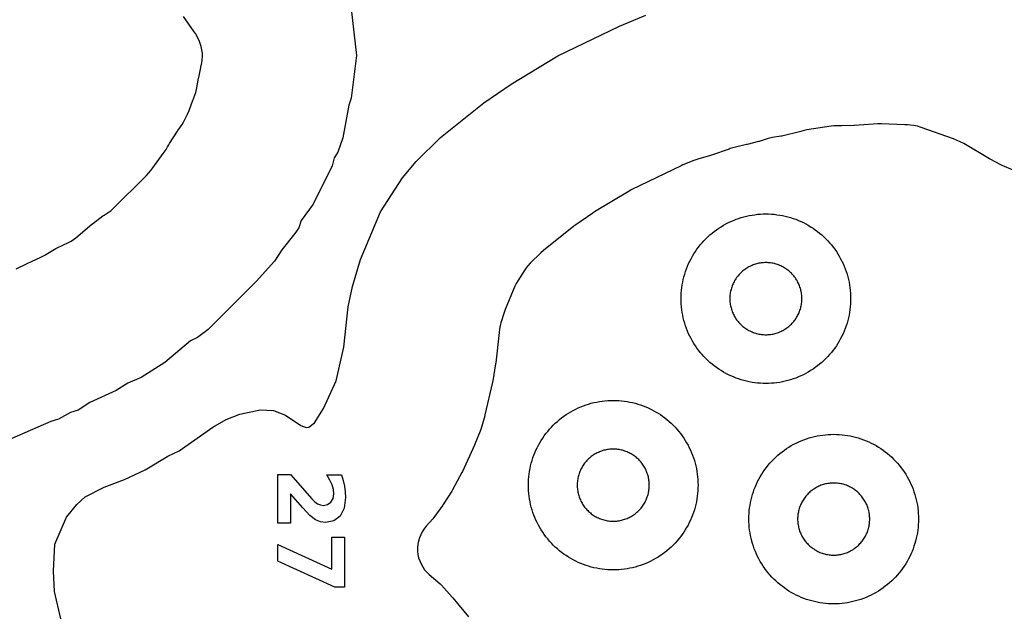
# Model space of a CAD drawing. Header units: millimetres. Extents: x 0 to 2500, y 0 to 1250.
# Tile 91 of 140: x 787 to 903, y 376 to 445. Entities that reach past the tile are written whole.
import ezdxf

# ---------------------------------------------------------------- set-up
doc = ezdxf.new("R2010")
doc.units = ezdxf.units.MM
doc.layers.add('CUT', color=1, linetype='Continuous')
doc.layers.add('MARK', color=3, linetype='Continuous')

msp = doc.modelspace()

# ---------------------------------------------------------------- linework, layer by layer
at = {"layer": 'CUT'}
for points in [[(825.59, 446.71), (826.23, 441.18), (825.59, 436.15), (825.31, 435.31), (824.61, 431.48), (824.02, 429.8), (823.57, 429.1), (823.37, 428.19), (821.1, 423.66), (819.7, 421.73), (819.41, 420.84), (818.95, 420.17), (817.4, 418.27), (816.54, 416.92), (814.4, 414.52), (808.74, 408.88), (807.46, 407.9), (806.64, 407.53), (803.6, 404.97), (800.84, 403.21), (799.27, 402.54), (797.88, 401.65), (794.76, 400.24), (793.4, 399.33), (792.48, 399.09), (791.07, 398.27), (790.19, 398.02), (783.09, 394.93)], [(791.36, 374.74), (790.62, 377.95), (790.5, 380.34), (790.64, 383.54), (792.04, 386.73), (793.25, 388.23), (794.24, 389.14), (796.46, 390.27), (798.86, 391.16), (801.28, 392.31), (803.96, 393.94), (805.29, 394.54), (809.26, 397.33), (810.86, 398.24), (812.45, 398.87), (814.86, 399.38), (816.45, 399.3), (817.85, 398.74), (819.64, 397.53), (820.28, 397.29), (820.6, 397.34), (821.26, 397.87), (822.33, 399.56), (823.82, 402.79), (824.74, 406.78), (825.25, 411.53), (825.75, 413.95), (826.71, 417.14), (829.06, 422.73), (831.64, 426.74), (833.26, 428.7), (836.12, 431.53), (841.25, 435.62), (844.46, 437.82), (849.96, 441.13), (857.24, 444.65), (860.35, 445.94)], [(786.1, 416.01), (787.3, 416.62), (787.37, 416.65), (788.99, 417.38), (789.45, 417.64), (789.46, 417.63), (789.57, 417.7), (790.78, 418.41), (790.93, 418.49), (792.26, 419.12), (792.56, 419.28), (792.85, 419.47), (793.12, 419.67), (795.01, 421.27), (795.08, 421.32), (796.31, 422.26), (796.46, 422.37), (796.92, 422.65), (797.28, 422.91), (797.62, 423.21), (801.25, 426.83), (801.4, 426.99), (801.95, 427.61), (802.21, 427.93), (803.42, 429.61), (803.55, 429.77), (803.76, 430.08), (803.95, 430.4), (804.07, 430.64), (804.18, 430.82), (805.1, 432.25), (805.16, 432.33), (805.47, 432.76), (805.65, 433.04), (805.81, 433.32), (806.28, 434.27), (806.47, 434.69), (806.91, 435.91), (806.98, 436.08), (807.04, 436.2), (807.17, 436.52), (807.27, 436.84), (807.35, 437.18), (807.59, 438.51), (807.61, 438.58), (807.87, 439.77), (807.88, 439.82), (807.98, 440.32), (808.03, 440.69), (808.06, 441.08), (808.05, 441.47), (808, 441.85), (807.92, 442.23), (807.8, 442.61), (807.65, 442.96), (807.41, 443.45), (807.26, 443.73), (807.09, 443.99), (805.82, 445.79)], [(903.66, 427.67), (902.38, 428.21), (902.22, 428.29), (900.96, 428.96), (900.88, 429), (897.83, 430.79), (897.51, 430.96), (896.99, 431.2), (896.64, 431.35), (892.8, 432.71), (892.37, 432.84), (891.92, 432.91), (891.19, 433), (890.89, 433.02), (888.13, 433.13), (887.7, 433.13), (884.97, 432.94), (884.89, 432.93), (883.47, 432.89), (883.39, 432.89), (882.86, 432.9), (882.52, 432.89), (882.19, 432.85), (879.32, 432.4), (879.03, 432.35), (878.74, 432.27), (878.74, 432.27), (878.61, 432.23), (876.38, 431.69), (876.25, 431.67), (875.27, 431.5), (874.78, 431.38), (873.73, 431.06), (873.65, 431.04), (872.29, 430.69), (872.21, 430.67), (870.92, 430.39), (870.61, 430.31), (870.31, 430.21), (870.17, 430.15), (868.09, 429.42), (867.97, 429.38), (866.47, 428.96), (866.02, 428.81), (864.72, 428.27), (864.5, 428.17), (858.7, 425.36), (858.39, 425.19), (854.3, 422.73), (854.1, 422.6), (852.08, 421.22), (851.85, 421.05), (848.27, 418.19), (847.95, 417.91), (846.71, 416.68), (846.44, 416.39), (846.35, 416.28), (846.07, 415.89), (845.23, 414.6), (845.06, 414.3), (844.91, 413.98), (843.76, 411.24), (843.62, 410.85), (843.26, 409.66), (843.18, 409.33), (843.09, 408.91), (843.03, 408.51), (842.64, 404.93), (842.63, 404.81), (842.29, 402.79), (842.26, 402.67), (841.37, 398.79), (841.34, 398.69), (840.88, 397.08), (840.82, 396.88), (840.19, 395.32), (840.15, 395.23), (838.72, 392.11), (838.66, 391.99), (837.54, 389.93), (837.47, 389.81), (836.46, 388.23), (836.39, 388.14), (835.35, 386.68), (835.21, 386.51), (834.44, 385.65), (834.19, 385.35), (833.97, 385.01), (833.79, 384.66), (833.64, 384.29), (833.53, 383.91), (833.45, 383.52), (833.42, 383.12), (833.43, 382.73), (833.47, 382.33), (833.55, 381.94), (833.68, 381.56), (833.84, 381.2), (834.03, 380.85), (834.26, 380.53), (834.52, 380.23), (834.81, 379.95), (836.07, 378.86), (836.23, 378.7), (837.52, 377.3), (837.6, 377.21), (839.42, 374.98)]]:
    msp.add_lwpolyline(points, dxfattribs=at)
for points in [[(884.49, 412.17), (884.48, 411.85), (884.45, 411.52), (884.41, 411.2), (884.37, 410.87), (884.31, 410.55), (884.24, 410.23), (884.16, 409.91), (884.07, 409.6), (883.97, 409.29), (883.86, 408.98), (883.74, 408.67), (883.61, 408.37), (883.47, 408.08), (883.32, 407.79), (883.16, 407.5), (882.99, 407.22), (882.82, 406.94), (882.63, 406.68), (882.43, 406.41), (882.23, 406.16), (882.02, 405.91), (881.8, 405.66), (881.57, 405.43), (881.34, 405.2), (881.09, 404.98), (880.84, 404.77), (880.59, 404.57), (880.33, 404.37), (880.06, 404.19), (879.78, 404.01), (879.5, 403.84), (879.21, 403.68), (878.92, 403.53), (878.63, 403.39), (878.33, 403.26), (878.02, 403.14), (877.71, 403.03), (877.4, 402.93), (877.09, 402.84), (876.77, 402.76), (876.45, 402.69), (876.13, 402.63), (875.81, 402.59), (875.48, 402.55), (875.15, 402.52), (874.83, 402.51), (874.5, 402.5), (874.17, 402.51), (873.85, 402.52), (873.52, 402.55), (873.2, 402.59), (872.87, 402.63), (872.55, 402.69), (872.23, 402.76), (871.91, 402.84), (871.6, 402.93), (871.29, 403.03), (870.98, 403.14), (870.67, 403.26), (870.37, 403.39), (870.08, 403.53), (869.79, 403.68), (869.5, 403.84), (869.22, 404.01), (868.94, 404.19), (868.68, 404.37), (868.41, 404.57), (868.16, 404.77), (867.91, 404.98), (867.66, 405.2), (867.43, 405.43), (867.2, 405.66), (866.98, 405.91), (866.77, 406.16), (866.57, 406.41), (866.37, 406.68), (866.19, 406.94), (866.01, 407.22), (865.84, 407.5), (865.68, 407.79), (865.53, 408.08), (865.39, 408.37), (865.26, 408.67), (865.14, 408.98), (865.03, 409.29), (864.93, 409.6), (864.84, 409.91), (864.76, 410.23), (864.69, 410.55), (864.63, 410.87), (864.59, 411.2), (864.55, 411.52), (864.52, 411.85), (864.51, 412.17), (864.5, 412.5), (864.51, 412.83), (864.52, 413.15), (864.55, 413.48), (864.59, 413.81), (864.63, 414.13), (864.69, 414.45), (864.76, 414.77), (864.84, 415.09), (864.93, 415.4), (865.03, 415.71), (865.14, 416.02), (865.26, 416.33), (865.39, 416.63), (865.53, 416.92), (865.68, 417.21), (865.84, 417.5), (866.01, 417.78), (866.19, 418.06), (866.37, 418.33), (866.57, 418.59), (866.77, 418.84), (866.98, 419.09), (867.2, 419.34), (867.43, 419.57), (867.66, 419.8), (867.91, 420.02), (868.16, 420.23), (868.41, 420.43), (868.68, 420.63), (868.94, 420.82), (869.22, 420.99), (869.5, 421.16), (869.79, 421.32), (870.08, 421.47), (870.37, 421.61), (870.67, 421.74), (870.98, 421.86), (871.29, 421.97), (871.6, 422.07), (871.91, 422.16), (872.23, 422.24), (872.55, 422.31), (872.87, 422.37), (873.2, 422.41), (873.52, 422.45), (873.85, 422.48), (874.17, 422.49), (874.5, 422.5), (874.83, 422.49), (875.15, 422.48), (875.48, 422.45), (875.81, 422.41), (876.13, 422.37), (876.45, 422.31), (876.77, 422.24), (877.09, 422.16), (877.4, 422.07), (877.71, 421.97), (878.02, 421.86), (878.33, 421.74), (878.63, 421.61), (878.92, 421.47), (879.21, 421.32), (879.5, 421.16), (879.78, 420.99), (880.06, 420.82), (880.33, 420.63), (880.59, 420.43), (880.84, 420.23), (881.09, 420.02), (881.34, 419.8), (881.57, 419.57), (881.8, 419.34), (882.02, 419.09), (882.23, 418.84), (882.43, 418.59), (882.63, 418.33), (882.82, 418.06), (882.99, 417.78), (883.16, 417.5), (883.32, 417.21), (883.47, 416.92), (883.61, 416.63), (883.74, 416.33), (883.86, 416.02), (883.97, 415.71), (884.07, 415.4), (884.16, 415.09), (884.24, 414.77), (884.31, 414.45), (884.37, 414.13), (884.41, 413.81), (884.45, 413.48), (884.48, 413.15), (884.49, 412.83), (884.5, 412.5)], [(878.75, 412.64), (878.74, 412.78), (878.73, 412.92), (878.71, 413.06), (878.69, 413.19), (878.67, 413.33), (878.64, 413.47), (878.61, 413.6), (878.57, 413.73), (878.52, 413.87), (878.48, 414), (878.43, 414.13), (878.37, 414.25), (878.31, 414.38), (878.25, 414.5), (878.18, 414.63), (878.11, 414.74), (878.03, 414.86), (877.95, 414.98), (877.87, 415.09), (877.79, 415.2), (877.7, 415.3), (877.6, 415.41), (877.51, 415.51), (877.41, 415.6), (877.3, 415.7), (877.2, 415.79), (877.09, 415.87), (876.98, 415.95), (876.86, 416.03), (876.74, 416.11), (876.63, 416.18), (876.5, 416.25), (876.38, 416.31), (876.25, 416.37), (876.13, 416.43), (876, 416.48), (875.87, 416.52), (875.73, 416.57), (875.6, 416.61), (875.47, 416.64), (875.33, 416.67), (875.19, 416.69), (875.06, 416.71), (874.92, 416.73), (874.78, 416.74), (874.64, 416.75), (874.5, 416.75), (874.36, 416.75), (874.22, 416.74), (874.08, 416.73), (873.95, 416.71), (873.81, 416.69), (873.67, 416.67), (873.54, 416.64), (873.4, 416.61), (873.27, 416.57), (873.13, 416.52), (873, 416.48), (872.87, 416.43), (872.75, 416.37), (872.62, 416.31), (872.5, 416.25), (872.38, 416.18), (872.26, 416.11), (872.14, 416.03), (872.02, 415.95), (871.91, 415.87), (871.8, 415.79), (871.7, 415.7), (871.6, 415.6), (871.5, 415.51), (871.4, 415.41), (871.31, 415.3), (871.22, 415.2), (871.13, 415.09), (871.05, 414.98), (870.97, 414.86), (870.89, 414.74), (870.82, 414.63), (870.75, 414.5), (870.69, 414.38), (870.63, 414.25), (870.57, 414.13), (870.52, 414), (870.48, 413.87), (870.43, 413.73), (870.4, 413.6), (870.36, 413.47), (870.33, 413.33), (870.31, 413.19), (870.29, 413.06), (870.27, 412.92), (870.26, 412.78), (870.25, 412.64), (870.25, 412.5), (870.25, 412.36), (870.26, 412.22), (870.27, 412.08), (870.29, 411.95), (870.31, 411.81), (870.33, 411.67), (870.36, 411.54), (870.4, 411.4), (870.43, 411.27), (870.48, 411.13), (870.52, 411), (870.57, 410.87), (870.63, 410.75), (870.69, 410.62), (870.75, 410.5), (870.82, 410.38), (870.89, 410.26), (870.97, 410.14), (871.05, 410.02), (871.13, 409.91), (871.22, 409.8), (871.31, 409.7), (871.4, 409.6), (871.5, 409.5), (871.6, 409.4), (871.7, 409.31), (871.8, 409.22), (871.91, 409.13), (872.02, 409.05), (872.14, 408.97), (872.26, 408.89), (872.38, 408.82), (872.5, 408.75), (872.62, 408.69), (872.75, 408.63), (872.87, 408.57), (873, 408.52), (873.13, 408.48), (873.27, 408.43), (873.4, 408.4), (873.54, 408.36), (873.67, 408.33), (873.81, 408.31), (873.95, 408.29), (874.08, 408.27), (874.22, 408.26), (874.36, 408.25), (874.5, 408.25), (874.64, 408.25), (874.78, 408.26), (874.92, 408.27), (875.06, 408.29), (875.19, 408.31), (875.33, 408.33), (875.47, 408.36), (875.6, 408.4), (875.73, 408.43), (875.87, 408.48), (876, 408.52), (876.13, 408.57), (876.25, 408.63), (876.38, 408.69), (876.5, 408.75), (876.63, 408.82), (876.74, 408.89), (876.86, 408.97), (876.98, 409.05), (877.09, 409.13), (877.2, 409.22), (877.3, 409.31), (877.41, 409.4), (877.51, 409.5), (877.6, 409.6), (877.7, 409.7), (877.79, 409.8), (877.87, 409.91), (877.95, 410.02), (878.03, 410.14), (878.11, 410.26), (878.18, 410.38), (878.25, 410.5), (878.31, 410.62), (878.37, 410.75), (878.43, 410.87), (878.48, 411), (878.52, 411.13), (878.57, 411.27), (878.61, 411.4), (878.64, 411.54), (878.67, 411.67), (878.69, 411.81), (878.71, 411.95), (878.73, 412.08), (878.74, 412.22), (878.75, 412.36), (878.75, 412.5)], [(866.49, 390.17), (866.48, 389.85), (866.45, 389.52), (866.41, 389.2), (866.37, 388.87), (866.31, 388.55), (866.24, 388.23), (866.16, 387.91), (866.07, 387.6), (865.97, 387.29), (865.86, 386.98), (865.74, 386.67), (865.61, 386.37), (865.47, 386.08), (865.32, 385.79), (865.16, 385.5), (864.99, 385.22), (864.82, 384.94), (864.63, 384.68), (864.43, 384.41), (864.23, 384.16), (864.02, 383.91), (863.8, 383.66), (863.57, 383.43), (863.34, 383.2), (863.09, 382.98), (862.84, 382.77), (862.59, 382.57), (862.33, 382.37), (862.06, 382.19), (861.78, 382.01), (861.5, 381.84), (861.21, 381.68), (860.92, 381.53), (860.63, 381.39), (860.33, 381.26), (860.02, 381.14), (859.71, 381.03), (859.4, 380.93), (859.09, 380.84), (858.77, 380.76), (858.45, 380.69), (858.13, 380.63), (857.81, 380.59), (857.48, 380.55), (857.15, 380.52), (856.83, 380.51), (856.5, 380.5), (856.17, 380.51), (855.85, 380.52), (855.52, 380.55), (855.2, 380.59), (854.87, 380.63), (854.55, 380.69), (854.23, 380.76), (853.91, 380.84), (853.6, 380.93), (853.29, 381.03), (852.98, 381.14), (852.67, 381.26), (852.37, 381.39), (852.08, 381.53), (851.79, 381.68), (851.5, 381.84), (851.22, 382.01), (850.94, 382.19), (850.68, 382.37), (850.41, 382.57), (850.16, 382.77), (849.91, 382.98), (849.66, 383.2), (849.43, 383.43), (849.2, 383.66), (848.98, 383.91), (848.77, 384.16), (848.57, 384.41), (848.37, 384.68), (848.19, 384.94), (848.01, 385.22), (847.84, 385.5), (847.68, 385.79), (847.53, 386.08), (847.39, 386.37), (847.26, 386.67), (847.14, 386.98), (847.03, 387.29), (846.93, 387.6), (846.84, 387.91), (846.76, 388.23), (846.69, 388.55), (846.63, 388.87), (846.59, 389.2), (846.55, 389.52), (846.52, 389.85), (846.51, 390.17), (846.5, 390.5), (846.51, 390.83), (846.52, 391.15), (846.55, 391.48), (846.59, 391.81), (846.63, 392.13), (846.69, 392.45), (846.76, 392.77), (846.84, 393.09), (846.93, 393.4), (847.03, 393.71), (847.14, 394.02), (847.26, 394.33), (847.39, 394.63), (847.53, 394.92), (847.68, 395.21), (847.84, 395.5), (848.01, 395.78), (848.19, 396.06), (848.37, 396.33), (848.57, 396.59), (848.77, 396.84), (848.98, 397.09), (849.2, 397.34), (849.43, 397.57), (849.66, 397.8), (849.91, 398.02), (850.16, 398.23), (850.41, 398.43), (850.68, 398.63), (850.94, 398.82), (851.22, 398.99), (851.5, 399.16), (851.79, 399.32), (852.08, 399.47), (852.37, 399.61), (852.67, 399.74), (852.98, 399.86), (853.29, 399.97), (853.6, 400.07), (853.91, 400.16), (854.23, 400.24), (854.55, 400.31), (854.87, 400.37), (855.2, 400.41), (855.52, 400.45), (855.85, 400.48), (856.17, 400.49), (856.5, 400.5), (856.83, 400.49), (857.15, 400.48), (857.48, 400.45), (857.81, 400.41), (858.13, 400.37), (858.45, 400.31), (858.77, 400.24), (859.09, 400.16), (859.4, 400.07), (859.71, 399.97), (860.02, 399.86), (860.33, 399.74), (860.63, 399.61), (860.92, 399.47), (861.21, 399.32), (861.5, 399.16), (861.78, 398.99), (862.06, 398.82), (862.33, 398.63), (862.59, 398.43), (862.84, 398.23), (863.09, 398.02), (863.34, 397.8), (863.57, 397.57), (863.8, 397.34), (864.02, 397.09), (864.23, 396.84), (864.43, 396.59), (864.63, 396.33), (864.82, 396.06), (864.99, 395.78), (865.16, 395.5), (865.32, 395.21), (865.47, 394.92), (865.61, 394.63), (865.74, 394.33), (865.86, 394.02), (865.97, 393.71), (866.07, 393.4), (866.16, 393.09), (866.24, 392.77), (866.31, 392.45), (866.37, 392.13), (866.41, 391.81), (866.45, 391.48), (866.48, 391.15), (866.49, 390.83), (866.5, 390.5)], [(892.49, 386.17), (892.48, 385.85), (892.45, 385.52), (892.41, 385.2), (892.37, 384.87), (892.31, 384.55), (892.24, 384.23), (892.16, 383.91), (892.07, 383.6), (891.97, 383.29), (891.86, 382.98), (891.74, 382.67), (891.61, 382.37), (891.47, 382.08), (891.32, 381.79), (891.16, 381.5), (890.99, 381.22), (890.82, 380.94), (890.63, 380.68), (890.43, 380.41), (890.23, 380.16), (890.02, 379.91), (889.8, 379.66), (889.57, 379.43), (889.34, 379.2), (889.09, 378.98), (888.84, 378.77), (888.59, 378.57), (888.33, 378.37), (888.06, 378.19), (887.78, 378.01), (887.5, 377.84), (887.21, 377.68), (886.92, 377.53), (886.63, 377.39), (886.33, 377.26), (886.02, 377.14), (885.71, 377.03), (885.4, 376.93), (885.09, 376.84), (884.77, 376.76), (884.45, 376.69), (884.13, 376.63), (883.81, 376.59), (883.48, 376.55), (883.15, 376.52), (882.83, 376.51), (882.5, 376.5), (882.17, 376.51), (881.85, 376.52), (881.52, 376.55), (881.2, 376.59), (880.87, 376.63), (880.55, 376.69), (880.23, 376.76), (879.91, 376.84), (879.6, 376.93), (879.29, 377.03), (878.98, 377.14), (878.67, 377.26), (878.37, 377.39), (878.08, 377.53), (877.79, 377.68), (877.5, 377.84), (877.22, 378.01), (876.94, 378.19), (876.68, 378.37), (876.41, 378.57), (876.16, 378.77), (875.91, 378.98), (875.66, 379.2), (875.43, 379.43), (875.2, 379.66), (874.98, 379.91), (874.77, 380.16), (874.57, 380.41), (874.37, 380.68), (874.19, 380.94), (874.01, 381.22), (873.84, 381.5), (873.68, 381.79), (873.53, 382.08), (873.39, 382.37), (873.26, 382.67), (873.14, 382.98), (873.03, 383.29), (872.93, 383.6), (872.84, 383.91), (872.76, 384.23), (872.69, 384.55), (872.63, 384.87), (872.59, 385.2), (872.55, 385.52), (872.52, 385.85), (872.51, 386.17), (872.5, 386.5), (872.51, 386.83), (872.52, 387.15), (872.55, 387.48), (872.59, 387.81), (872.63, 388.13), (872.69, 388.45), (872.76, 388.77), (872.84, 389.09), (872.93, 389.4), (873.03, 389.71), (873.14, 390.02), (873.26, 390.33), (873.39, 390.63), (873.53, 390.92), (873.68, 391.21), (873.84, 391.5), (874.01, 391.78), (874.19, 392.06), (874.37, 392.33), (874.57, 392.59), (874.77, 392.84), (874.98, 393.09), (875.2, 393.34), (875.43, 393.57), (875.66, 393.8), (875.91, 394.02), (876.16, 394.23), (876.41, 394.43), (876.68, 394.63), (876.94, 394.82), (877.22, 394.99), (877.5, 395.16), (877.79, 395.32), (878.08, 395.47), (878.37, 395.61), (878.67, 395.74), (878.98, 395.86), (879.29, 395.97), (879.6, 396.07), (879.91, 396.16), (880.23, 396.24), (880.55, 396.31), (880.87, 396.37), (881.2, 396.41), (881.52, 396.45), (881.85, 396.48), (882.17, 396.49), (882.5, 396.5), (882.83, 396.49), (883.15, 396.48), (883.48, 396.45), (883.81, 396.41), (884.13, 396.37), (884.45, 396.31), (884.77, 396.24), (885.09, 396.16), (885.4, 396.07), (885.71, 395.97), (886.02, 395.86), (886.33, 395.74), (886.63, 395.61), (886.92, 395.47), (887.21, 395.32), (887.5, 395.16), (887.78, 394.99), (888.06, 394.82), (888.33, 394.63), (888.59, 394.43), (888.84, 394.23), (889.09, 394.02), (889.34, 393.8), (889.57, 393.57), (889.8, 393.34), (890.02, 393.09), (890.23, 392.84), (890.43, 392.59), (890.63, 392.33), (890.82, 392.06), (890.99, 391.78), (891.16, 391.5), (891.32, 391.21), (891.47, 390.92), (891.61, 390.63), (891.74, 390.33), (891.86, 390.02), (891.97, 389.71), (892.07, 389.4), (892.16, 389.09), (892.24, 388.77), (892.31, 388.45), (892.37, 388.13), (892.41, 387.81), (892.45, 387.48), (892.48, 387.15), (892.49, 386.83), (892.5, 386.5)], [(860.75, 390.64), (860.74, 390.78), (860.73, 390.92), (860.71, 391.06), (860.69, 391.19), (860.67, 391.33), (860.64, 391.47), (860.61, 391.6), (860.57, 391.73), (860.52, 391.87), (860.48, 392), (860.43, 392.13), (860.37, 392.25), (860.31, 392.38), (860.25, 392.5), (860.18, 392.63), (860.11, 392.74), (860.03, 392.86), (859.95, 392.98), (859.87, 393.09), (859.79, 393.2), (859.7, 393.3), (859.6, 393.41), (859.51, 393.51), (859.41, 393.6), (859.3, 393.7), (859.2, 393.79), (859.09, 393.87), (858.98, 393.95), (858.86, 394.03), (858.74, 394.11), (858.63, 394.18), (858.5, 394.25), (858.38, 394.31), (858.25, 394.37), (858.13, 394.43), (858, 394.48), (857.87, 394.52), (857.73, 394.57), (857.6, 394.61), (857.47, 394.64), (857.33, 394.67), (857.19, 394.69), (857.06, 394.71), (856.92, 394.73), (856.78, 394.74), (856.64, 394.75), (856.5, 394.75), (856.36, 394.75), (856.22, 394.74), (856.08, 394.73), (855.95, 394.71), (855.81, 394.69), (855.67, 394.67), (855.54, 394.64), (855.4, 394.61), (855.27, 394.57), (855.13, 394.52), (855, 394.48), (854.87, 394.43), (854.75, 394.37), (854.62, 394.31), (854.5, 394.25), (854.38, 394.18), (854.26, 394.11), (854.14, 394.03), (854.02, 393.95), (853.91, 393.87), (853.8, 393.79), (853.7, 393.7), (853.6, 393.6), (853.5, 393.51), (853.4, 393.41), (853.31, 393.3), (853.22, 393.2), (853.13, 393.09), (853.05, 392.98), (852.97, 392.86), (852.89, 392.74), (852.82, 392.63), (852.75, 392.5), (852.69, 392.38), (852.63, 392.25), (852.57, 392.13), (852.52, 392), (852.48, 391.87), (852.43, 391.73), (852.4, 391.6), (852.36, 391.47), (852.33, 391.33), (852.31, 391.19), (852.29, 391.06), (852.27, 390.92), (852.26, 390.78), (852.25, 390.64), (852.25, 390.5), (852.25, 390.36), (852.26, 390.22), (852.27, 390.08), (852.29, 389.95), (852.31, 389.81), (852.33, 389.67), (852.36, 389.54), (852.4, 389.4), (852.43, 389.27), (852.48, 389.13), (852.52, 389), (852.57, 388.87), (852.63, 388.75), (852.69, 388.62), (852.75, 388.5), (852.82, 388.38), (852.89, 388.26), (852.97, 388.14), (853.05, 388.02), (853.13, 387.91), (853.22, 387.8), (853.31, 387.7), (853.4, 387.6), (853.5, 387.5), (853.6, 387.4), (853.7, 387.31), (853.8, 387.22), (853.91, 387.13), (854.02, 387.05), (854.14, 386.97), (854.26, 386.89), (854.38, 386.82), (854.5, 386.75), (854.62, 386.69), (854.75, 386.63), (854.87, 386.57), (855, 386.52), (855.13, 386.48), (855.27, 386.43), (855.4, 386.4), (855.54, 386.36), (855.67, 386.33), (855.81, 386.31), (855.95, 386.29), (856.08, 386.27), (856.22, 386.26), (856.36, 386.25), (856.5, 386.25), (856.64, 386.25), (856.78, 386.26), (856.92, 386.27), (857.06, 386.29), (857.19, 386.31), (857.33, 386.33), (857.47, 386.36), (857.6, 386.4), (857.73, 386.43), (857.87, 386.48), (858, 386.52), (858.13, 386.57), (858.25, 386.63), (858.38, 386.69), (858.5, 386.75), (858.63, 386.82), (858.74, 386.89), (858.86, 386.97), (858.98, 387.05), (859.09, 387.13), (859.2, 387.22), (859.3, 387.31), (859.41, 387.4), (859.51, 387.5), (859.6, 387.6), (859.7, 387.7), (859.79, 387.8), (859.87, 387.91), (859.95, 388.02), (860.03, 388.14), (860.11, 388.26), (860.18, 388.38), (860.25, 388.5), (860.31, 388.62), (860.37, 388.75), (860.43, 388.87), (860.48, 389), (860.52, 389.13), (860.57, 389.27), (860.61, 389.4), (860.64, 389.54), (860.67, 389.67), (860.69, 389.81), (860.71, 389.95), (860.73, 390.08), (860.74, 390.22), (860.75, 390.36), (860.75, 390.5)], [(886.75, 386.64), (886.74, 386.78), (886.73, 386.92), (886.71, 387.06), (886.69, 387.19), (886.67, 387.33), (886.64, 387.47), (886.61, 387.6), (886.57, 387.73), (886.52, 387.87), (886.48, 388), (886.43, 388.13), (886.37, 388.25), (886.31, 388.38), (886.25, 388.5), (886.18, 388.63), (886.11, 388.74), (886.03, 388.86), (885.95, 388.98), (885.87, 389.09), (885.79, 389.2), (885.7, 389.3), (885.6, 389.41), (885.51, 389.51), (885.41, 389.6), (885.3, 389.7), (885.2, 389.79), (885.09, 389.87), (884.98, 389.95), (884.86, 390.03), (884.74, 390.11), (884.63, 390.18), (884.5, 390.25), (884.38, 390.31), (884.25, 390.37), (884.13, 390.43), (884, 390.48), (883.87, 390.52), (883.73, 390.57), (883.6, 390.61), (883.47, 390.64), (883.33, 390.67), (883.19, 390.69), (883.06, 390.71), (882.92, 390.73), (882.78, 390.74), (882.64, 390.75), (882.5, 390.75), (882.36, 390.75), (882.22, 390.74), (882.08, 390.73), (881.95, 390.71), (881.81, 390.69), (881.67, 390.67), (881.54, 390.64), (881.4, 390.61), (881.27, 390.57), (881.13, 390.52), (881, 390.48), (880.87, 390.43), (880.75, 390.37), (880.62, 390.31), (880.5, 390.25), (880.38, 390.18), (880.26, 390.11), (880.14, 390.03), (880.02, 389.95), (879.91, 389.87), (879.8, 389.79), (879.7, 389.7), (879.6, 389.6), (879.5, 389.51), (879.4, 389.41), (879.31, 389.3), (879.22, 389.2), (879.13, 389.09), (879.05, 388.98), (878.97, 388.86), (878.89, 388.74), (878.82, 388.63), (878.75, 388.5), (878.69, 388.38), (878.63, 388.25), (878.57, 388.13), (878.52, 388), (878.48, 387.87), (878.43, 387.73), (878.4, 387.6), (878.36, 387.47), (878.33, 387.33), (878.31, 387.19), (878.29, 387.06), (878.27, 386.92), (878.26, 386.78), (878.25, 386.64), (878.25, 386.5), (878.25, 386.36), (878.26, 386.22), (878.27, 386.08), (878.29, 385.95), (878.31, 385.81), (878.33, 385.67), (878.36, 385.54), (878.4, 385.4), (878.43, 385.27), (878.48, 385.13), (878.52, 385), (878.57, 384.87), (878.63, 384.75), (878.69, 384.62), (878.75, 384.5), (878.82, 384.38), (878.89, 384.26), (878.97, 384.14), (879.05, 384.02), (879.13, 383.91), (879.22, 383.8), (879.31, 383.7), (879.4, 383.6), (879.5, 383.5), (879.6, 383.4), (879.7, 383.31), (879.8, 383.22), (879.91, 383.13), (880.02, 383.05), (880.14, 382.97), (880.26, 382.89), (880.38, 382.82), (880.5, 382.75), (880.62, 382.69), (880.75, 382.63), (880.87, 382.57), (881, 382.52), (881.13, 382.48), (881.27, 382.43), (881.4, 382.4), (881.54, 382.36), (881.67, 382.33), (881.81, 382.31), (881.95, 382.29), (882.08, 382.27), (882.22, 382.26), (882.36, 382.25), (882.5, 382.25), (882.64, 382.25), (882.78, 382.26), (882.92, 382.27), (883.06, 382.29), (883.19, 382.31), (883.33, 382.33), (883.47, 382.36), (883.6, 382.4), (883.73, 382.43), (883.87, 382.48), (884, 382.52), (884.13, 382.57), (884.25, 382.63), (884.38, 382.69), (884.5, 382.75), (884.63, 382.82), (884.74, 382.89), (884.86, 382.97), (884.98, 383.05), (885.09, 383.13), (885.2, 383.22), (885.3, 383.31), (885.41, 383.4), (885.51, 383.5), (885.6, 383.6), (885.7, 383.7), (885.79, 383.8), (885.87, 383.91), (885.95, 384.02), (886.03, 384.14), (886.11, 384.26), (886.18, 384.38), (886.25, 384.5), (886.31, 384.62), (886.37, 384.75), (886.43, 384.87), (886.48, 385), (886.52, 385.13), (886.57, 385.27), (886.61, 385.4), (886.64, 385.54), (886.67, 385.67), (886.69, 385.81), (886.71, 385.95), (886.73, 386.08), (886.74, 386.22), (886.75, 386.36), (886.75, 386.5)]]:
    msp.add_lwpolyline(points, close=True, dxfattribs=at)
at = {"layer": 'MARK'}
for points in [[(818.42, 389.49), (818.42, 386.03), (816.93, 386.03), (816.93, 391.74), (818.42, 391.74), (820.95, 388.87), (821.29, 388.54), (821.63, 388.3), (821.97, 388.17), (822.32, 388.12), (822.82, 388.21), (823.21, 388.49), (823.46, 388.92), (823.54, 389.48), (823.49, 389.97), (823.34, 390.52), (823.09, 391.1), (822.74, 391.72), (824.47, 391.72), (824.66, 391.04), (824.81, 390.37), (824.9, 389.71), (824.93, 389.06), (824.77, 387.8), (824.31, 386.86), (823.56, 386.28), (822.58, 386.08), (821.96, 386.17), (821.38, 386.41), (820.73, 386.93), (819.89, 387.81), (818.42, 389.49)], [(824.79, 384.37), (824.79, 378.45), (823.65, 378.45), (816.93, 381.52), (816.93, 383.49), (823.3, 380.59), (823.3, 384.37), (824.79, 384.37)]]:
    msp.add_lwpolyline(points, close=True, dxfattribs=at)

doc.saveas('drawing.dxf')
